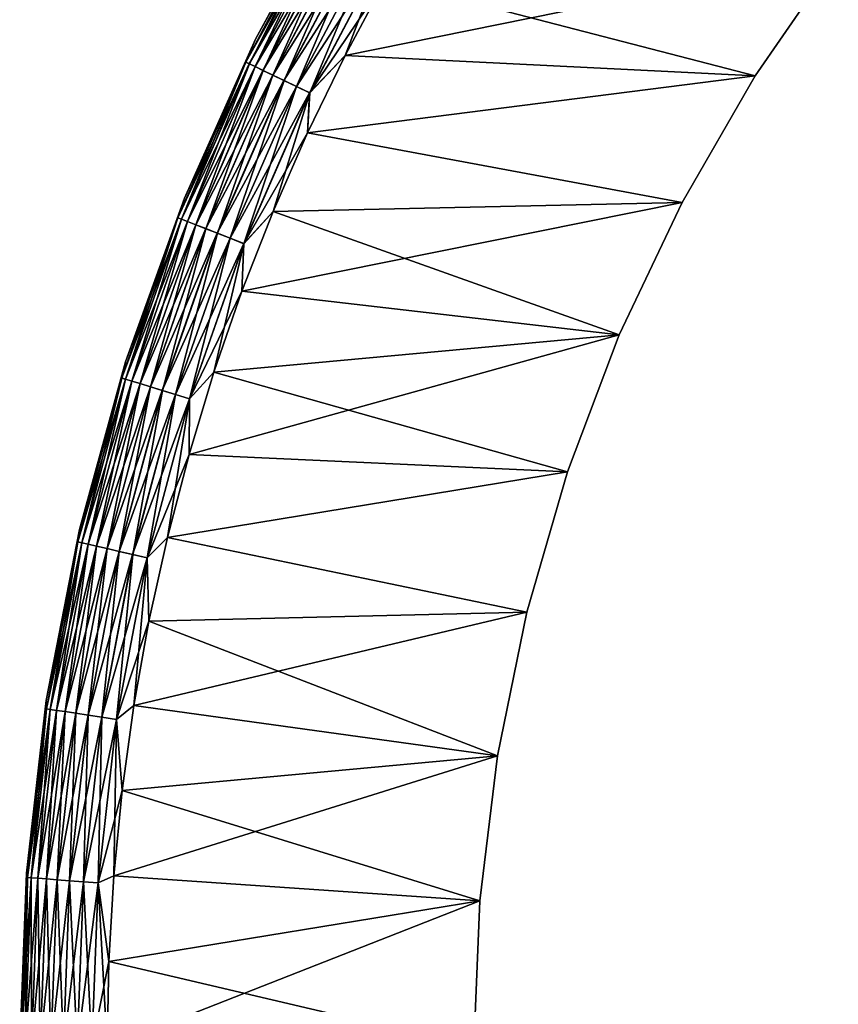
# Model space of a CAD drawing. Header units: metres. Extents: x -13 to 104, y -17 to 17.
# Tile 5 of 235: x -13 to -8.31, y 0.25 to 5.88. Entities that reach past the tile are written whole.
import ezdxf

# ---------------------------------------------------------------- set-up
doc = ezdxf.new("R2010")
doc.units = ezdxf.units.M
doc.layers.add('solid_508351', color=7, linetype='CONTINUOUS')

msp = doc.modelspace()

# ---------------------------------------------------------------- linework, layer by layer
at = {"layer": 'solid_508351'}
for points in [[(-11.650151, 5.76836, -17.5), (-11.650151, 5.76836, 17.5), (-11.174404, 6.643245, 17.5)], [(-11.251843, 6.496255, 17.586222), (-11.174404, 6.643245, 17.5), (-11.650151, 5.76836, 17.5)], [(-11.174404, 6.643245, -17.5), (-11.650151, 5.76836, -17.5), (-11.174404, 6.643245, 17.5)], [(-11.251752, 6.496202, -17.586824), (-11.650151, 5.76836, -17.5), (-11.174404, 6.643245, -17.5)], [(-11.251843, 6.496255, 17.586222), (-11.650151, 5.76836, 17.5), (-11.705847, 5.637239, 17.586222)], [(-11.251843, 6.496255, 17.586222), (-11.705847, 5.637239, 17.586222), (-11.232371, 6.485013, 17.670519)], [(-11.705847, 5.637239, 17.586222), (-11.685589, 5.627483, 17.670519), (-11.232371, 6.485013, 17.670519)], [(-11.251752, 6.496202, -17.586824), (-11.705751, 5.637193, -17.586824), (-11.650151, 5.76836, -17.5)], [(-11.685401, 5.627392, -17.671093), (-11.705751, 5.637193, -17.586824), (-11.251752, 6.496202, -17.586824)], [(-11.232371, 6.485013, 17.670519), (-11.685589, 5.627483, 17.670519), (-11.200506, 6.466615, 17.749622)], [(-11.23219, 6.484908, -17.671093), (-11.685401, 5.627392, -17.671093), (-11.251752, 6.496202, -17.586824)], [(-11.652164, 5.611386, -17.750151), (-11.685401, 5.627392, -17.671093), (-11.23219, 6.484908, -17.671093)], [(-11.200242, 6.466463, -17.750151), (-11.652164, 5.611386, -17.750151), (-11.23219, 6.484908, -17.671093)], [(-11.685589, 5.627483, 17.670519), (-11.652438, 5.611518, 17.749622), (-11.200506, 6.466615, 17.749622)], [(-11.200506, 6.466615, 17.749622), (-11.652438, 5.611518, 17.749622), (-11.157219, 6.441623, 17.821127)], [(-11.652438, 5.611518, 17.749622), (-11.607404, 5.589831, 17.821127), (-11.157219, 6.441623, 17.821127)], [(-11.60705, 5.589661, -17.821594), (-11.652164, 5.611386, -17.750151), (-11.200242, 6.466463, -17.750151)], [(-11.157219, 6.441623, 17.821127), (-11.607404, 5.589831, 17.821127), (-11.103827, 6.410797, 17.882854)], [(-11.156878, 6.441427, -17.821594), (-11.60705, 5.589661, -17.821594), (-11.200242, 6.466463, -17.750151)], [(-11.551435, 5.562878, -17.883247), (-11.60705, 5.589661, -17.821594), (-11.156878, 6.441427, -17.821594)], [(-11.103421, 6.410563, -17.883247), (-11.551435, 5.562878, -17.883247), (-11.156878, 6.441427, -17.821594)], [(-11.607404, 5.589831, 17.821127), (-11.551857, 5.563081, 17.882854), (-11.103827, 6.410797, 17.882854)], [(-11.103827, 6.410797, 17.882854), (-11.551857, 5.563081, 17.882854), (-11.041955, 6.375075, 17.932926)], [(-11.551857, 5.563081, 17.882854), (-11.48749, 5.532083, 17.932926), (-11.041955, 6.375075, 17.932926)], [(-11.487013, 5.531854, -17.933231), (-11.551435, 5.562878, -17.883247), (-11.103421, 6.410563, -17.883247)], [(-11.041955, 6.375075, 17.932926), (-11.48749, 5.532083, 17.932926), (-10.973488, 6.335546, 17.969816)], [(-11.041496, 6.374811, -17.933231), (-11.487013, 5.531854, -17.933231), (-11.103421, 6.410563, -17.883247)], [(-11.415742, 5.497532, -17.970026), (-11.487013, 5.531854, -17.933231), (-11.041496, 6.374811, -17.933231)], [(-10.97299, 6.335259, -17.970026), (-11.415742, 5.497532, -17.970026), (-11.041496, 6.374811, -17.933231)], [(-11.48749, 5.532083, 17.932926), (-11.41626, 5.497781, 17.969816), (-10.973488, 6.335546, 17.969816)], [(-10.973488, 6.335546, 17.969816), (-11.41626, 5.497781, 17.969816), (-10.90051, 6.293412, 17.992403)], [(-11.339794, 5.460957, -17.99251), (-11.415742, 5.497532, -17.970026), (-10.97299, 6.335259, -17.970026)], [(-10.899988, 6.293111, -17.99251), (-11.339794, 5.460957, -17.99251), (-10.97299, 6.335259, -17.970026)], [(-11.41626, 5.497781, 17.969816), (-11.340337, 5.461218, 17.992403), (-10.90051, 6.293412, 17.992403)], [(-10.90051, 6.293412, 17.992403), (-11.340337, 5.461218, 17.992403), (-10.906376, 6.107452, 18)], [(-10.899988, 6.293111, -17.99251), (-11.13773, 5.674557, -18), (-11.339794, 5.460957, -17.99251)], [(-10.899988, 6.293111, -17.99251), (-10.906386, 6.107433, -18), (-11.13773, 5.674557, -18)], [(-8.314227, 6.24769, 18), (-10.906376, 6.107452, 18), (-11.13772, 5.674577, 18)], [(-8.789862, 5.558612, 18), (-8.314227, 6.24769, 18), (-11.13772, 5.674577, 18)], [(-8.314227, 6.24769, -18), (-8.789862, 5.558612, -18), (-10.906386, 6.107433, -18)], [(-8.789862, 5.558612, 18), (-8.789862, 5.558612, -18), (-8.314227, 6.24769, -18)], [(-8.789862, 5.558612, 18), (-8.314227, 6.24769, -18), (-8.314227, 6.24769, 18)], [(-11.340337, 5.461218, 17.992403), (-11.13772, 5.674577, 18), (-10.906376, 6.107452, 18)], [(-8.789862, 5.558612, -18), (-11.13773, 5.674557, -18), (-10.906386, 6.107433, -18)], [(-12.057531, 4.859623, -17.5), (-12.057531, 4.859623, 17.5), (-11.650151, 5.76836, 17.5)], [(-11.705847, 5.637239, 17.586222), (-11.650151, 5.76836, 17.5), (-12.057531, 4.859623, 17.5)], [(-11.650151, 5.76836, -17.5), (-12.057531, 4.859623, -17.5), (-11.650151, 5.76836, 17.5)], [(-11.705751, 5.637193, -17.586824), (-12.057531, 4.859623, -17.5), (-11.650151, 5.76836, -17.5)], [(-11.705847, 5.637239, 17.586222), (-12.057531, 4.859623, 17.5), (-12.094386, 4.746697, 17.586222)], [(-11.705847, 5.637239, 17.586222), (-12.094386, 4.746697, 17.586222), (-11.685589, 5.627483, 17.670519)], [(-11.705751, 5.637193, -17.586824), (-12.094288, 4.746658, -17.586824), (-12.057531, 4.859623, -17.5)], [(-12.073261, 4.738406, -17.671093), (-12.094288, 4.746658, -17.586824), (-11.705751, 5.637193, -17.586824)], [(-11.685401, 5.627392, -17.671093), (-12.073261, 4.738406, -17.671093), (-11.705751, 5.637193, -17.586824)], [(-8.789862, 5.558612, -18), (-11.351995, 5.232799, -18), (-11.13773, 5.674557, -18)], [(-11.339794, 5.460957, -17.99251), (-11.13773, 5.674557, -18), (-11.351995, 5.232799, -18)], [(-8.789862, 5.558612, 18), (-11.13772, 5.674577, 18), (-11.351985, 5.23282, 18)], [(-11.340337, 5.461218, 17.992403), (-11.351985, 5.23282, 18), (-11.13772, 5.674577, 18)], [(-12.094386, 4.746697, 17.586222), (-12.073456, 4.738482, 17.670519), (-11.685589, 5.627483, 17.670519)], [(-11.685589, 5.627483, 17.670519), (-12.073456, 4.738482, 17.670519), (-11.652438, 5.611518, 17.749622)], [(-12.073456, 4.738482, 17.670519), (-12.039205, 4.72504, 17.749622), (-11.652438, 5.611518, 17.749622)], [(-12.03892, 4.724928, -17.750151), (-12.073261, 4.738406, -17.671093), (-11.685401, 5.627392, -17.671093)], [(-11.652438, 5.611518, 17.749622), (-12.039205, 4.72504, 17.749622), (-11.607404, 5.589831, 17.821127)], [(-12.039205, 4.72504, 17.749622), (-11.992676, 4.706779, 17.821127), (-11.607404, 5.589831, 17.821127)], [(-11.652164, 5.611386, -17.750151), (-12.03892, 4.724928, -17.750151), (-11.685401, 5.627392, -17.671093)], [(-11.992311, 4.706635, -17.821594), (-12.03892, 4.724928, -17.750151), (-11.652164, 5.611386, -17.750151)], [(-11.607404, 5.589831, 17.821127), (-11.992676, 4.706779, 17.821127), (-11.551857, 5.563081, 17.882854)], [(-11.60705, 5.589661, -17.821594), (-11.992311, 4.706635, -17.821594), (-11.652164, 5.611386, -17.750151)], [(-11.93485, 4.684083, -17.883247), (-11.992311, 4.706635, -17.821594), (-11.60705, 5.589661, -17.821594)], [(-11.551435, 5.562878, -17.883247), (-11.93485, 4.684083, -17.883247), (-11.60705, 5.589661, -17.821594)], [(-11.992676, 4.706779, 17.821127), (-11.935286, 4.684254, 17.882854), (-11.551857, 5.563081, 17.882854)], [(-11.551857, 5.563081, 17.882854), (-11.935286, 4.684254, 17.882854), (-11.48749, 5.532083, 17.932926)], [(-11.935286, 4.684254, 17.882854), (-11.868781, 4.658153, 17.932926), (-11.48749, 5.532083, 17.932926)], [(-11.868288, 4.65796, -17.933231), (-11.93485, 4.684083, -17.883247), (-11.551435, 5.562878, -17.883247)], [(-11.48749, 5.532083, 17.932926), (-11.868781, 4.658153, 17.932926), (-11.41626, 5.497781, 17.969816)], [(-11.487013, 5.531854, -17.933231), (-11.868288, 4.65796, -17.933231), (-11.551435, 5.562878, -17.883247)], [(-11.794653, 4.62906, -17.970026), (-11.868288, 4.65796, -17.933231), (-11.487013, 5.531854, -17.933231)], [(-11.415742, 5.497532, -17.970026), (-11.794653, 4.62906, -17.970026), (-11.487013, 5.531854, -17.933231)], [(-8.789862, 5.558612, -18), (-9.208767, 4.833076, -18), (-11.351995, 5.232799, -18)], [(-9.208767, 4.833076, 18), (-8.789862, 5.558612, 18), (-11.351985, 5.23282, 18)], [(-9.208767, 4.833076, 18), (-9.208767, 4.833076, -18), (-8.789862, 5.558612, -18)], [(-9.208767, 4.833076, 18), (-8.789862, 5.558612, -18), (-8.789862, 5.558612, 18)], [(-11.868781, 4.658153, 17.932926), (-11.795187, 4.62927, 17.969816), (-11.41626, 5.497781, 17.969816)], [(-11.41626, 5.497781, 17.969816), (-11.795187, 4.62927, 17.969816), (-11.340337, 5.461218, 17.992403)], [(-11.716184, 4.598263, -17.99251), (-11.794653, 4.62906, -17.970026), (-11.415742, 5.497532, -17.970026)], [(-11.339794, 5.460957, -17.99251), (-11.716184, 4.598263, -17.99251), (-11.415742, 5.497532, -17.970026)], [(-11.795187, 4.62927, 17.969816), (-11.716744, 4.598483, 17.992403), (-11.340337, 5.461218, 17.992403)], [(-11.340337, 5.461218, 17.992403), (-11.716744, 4.598483, 17.992403), (-11.351985, 5.23282, 18)], [(-11.339794, 5.460957, -17.99251), (-11.548616, 4.783215, -18), (-11.716184, 4.598263, -17.99251)], [(-11.339794, 5.460957, -17.99251), (-11.351995, 5.232799, -18), (-11.548616, 4.783215, -18)], [(-11.716744, 4.598483, 17.992403), (-11.548607, 4.783237, 18), (-11.351985, 5.23282, 18)], [(-9.208767, 4.833076, -18), (-11.548616, 4.783215, -18), (-11.351995, 5.232799, -18)], [(-9.208767, 4.833076, 18), (-11.351985, 5.23282, 18), (-11.548607, 4.783237, 18)], [(-12.394153, 3.922368, -17.5), (-12.394153, 3.922368, 17.5), (-12.057531, 4.859623, 17.5)], [(-12.094386, 4.746697, 17.586222), (-12.057531, 4.859623, 17.5), (-12.394153, 3.922368, 17.5)], [(-12.057531, 4.859623, -17.5), (-12.394153, 3.922368, -17.5), (-12.057531, 4.859623, 17.5)], [(-12.094288, 4.746658, -17.586824), (-12.394153, 3.922368, -17.5), (-12.057531, 4.859623, -17.5)], [(-9.208767, 4.833076, 18), (-11.548607, 4.783237, 18), (-11.727572, 4.325961, 18)], [(-9.567713, 4.076612, 18), (-9.208767, 4.833076, 18), (-11.727572, 4.325961, 18)], [(-9.208767, 4.833076, -18), (-9.567713, 4.076612, -18), (-11.548616, 4.783215, -18)], [(-9.567713, 4.076612, 18), (-9.567713, 4.076612, -18), (-9.208767, 4.833076, -18)], [(-9.567713, 4.076612, 18), (-9.208767, 4.833076, -18), (-9.208767, 4.833076, 18)], [(-12.094386, 4.746697, 17.586222), (-12.394153, 3.922368, 17.5), (-12.415289, 3.829609, 17.586222)], [(-12.094386, 4.746697, 17.586222), (-12.415289, 3.829609, 17.586222), (-12.073456, 4.738482, 17.670519)], [(-12.415289, 3.829609, 17.586222), (-12.393804, 3.822982, 17.670519), (-12.073456, 4.738482, 17.670519)], [(-12.094288, 4.746658, -17.586824), (-12.415188, 3.829578, -17.586824), (-12.394153, 3.922368, -17.5)], [(-12.393604, 3.822921, -17.671093), (-12.415188, 3.829578, -17.586824), (-12.094288, 4.746658, -17.586824)], [(-12.073456, 4.738482, 17.670519), (-12.393804, 3.822982, 17.670519), (-12.039205, 4.72504, 17.749622)], [(-12.073261, 4.738406, -17.671093), (-12.393604, 3.822921, -17.671093), (-12.094288, 4.746658, -17.586824)], [(-12.358352, 3.812047, -17.750151), (-12.393604, 3.822921, -17.671093), (-12.073261, 4.738406, -17.671093)], [(-12.03892, 4.724928, -17.750151), (-12.358352, 3.812047, -17.750151), (-12.073261, 4.738406, -17.671093)], [(-9.567713, 4.076612, -18), (-11.727581, 4.325939, -18), (-11.548616, 4.783215, -18)], [(-11.716184, 4.598263, -17.99251), (-11.548616, 4.783215, -18), (-11.727581, 4.325939, -18)], [(-11.716744, 4.598483, 17.992403), (-11.727572, 4.325961, 18), (-11.548607, 4.783237, 18)], [(-12.393804, 3.822982, 17.670519), (-12.358644, 3.812137, 17.749622), (-12.039205, 4.72504, 17.749622)], [(-12.039205, 4.72504, 17.749622), (-12.358644, 3.812137, 17.749622), (-11.992676, 4.706779, 17.821127)], [(-12.358644, 3.812137, 17.749622), (-12.31088, 3.797404, 17.821127), (-11.992676, 4.706779, 17.821127)], [(-12.310505, 3.797288, -17.821594), (-12.358352, 3.812047, -17.750151), (-12.03892, 4.724928, -17.750151)], [(-11.992676, 4.706779, 17.821127), (-12.31088, 3.797404, 17.821127), (-11.935286, 4.684254, 17.882854)], [(-12.31088, 3.797404, 17.821127), (-12.251966, 3.779231, 17.882854), (-11.935286, 4.684254, 17.882854)], [(-11.992311, 4.706635, -17.821594), (-12.310505, 3.797288, -17.821594), (-12.03892, 4.724928, -17.750151)], [(-12.251519, 3.779093, -17.883247), (-12.310505, 3.797288, -17.821594), (-11.992311, 4.706635, -17.821594)], [(-11.935286, 4.684254, 17.882854), (-12.251966, 3.779231, 17.882854), (-11.868781, 4.658153, 17.932926)], [(-11.93485, 4.684083, -17.883247), (-12.251519, 3.779093, -17.883247), (-11.992311, 4.706635, -17.821594)], [(-12.183192, 3.758017, -17.933231), (-12.251519, 3.779093, -17.883247), (-11.93485, 4.684083, -17.883247)], [(-11.868288, 4.65796, -17.933231), (-12.183192, 3.758017, -17.933231), (-11.93485, 4.684083, -17.883247)], [(-12.251966, 3.779231, 17.882854), (-12.183698, 3.758173, 17.932926), (-11.868781, 4.658153, 17.932926)], [(-11.868781, 4.658153, 17.932926), (-12.183698, 3.758173, 17.932926), (-11.795187, 4.62927, 17.969816)], [(-12.183698, 3.758173, 17.932926), (-12.108151, 3.73487, 17.969816), (-11.795187, 4.62927, 17.969816)], [(-12.107602, 3.734701, -17.970026), (-12.183192, 3.758017, -17.933231), (-11.868288, 4.65796, -17.933231)], [(-11.795187, 4.62927, 17.969816), (-12.108151, 3.73487, 17.969816), (-11.716744, 4.598483, 17.992403)], [(-11.794653, 4.62906, -17.970026), (-12.107602, 3.734701, -17.970026), (-11.868288, 4.65796, -17.933231)], [(-12.027052, 3.709854, -17.99251), (-12.107602, 3.734701, -17.970026), (-11.794653, 4.62906, -17.970026)], [(-11.716184, 4.598263, -17.99251), (-12.027052, 3.709854, -17.99251), (-11.794653, 4.62906, -17.970026)], [(-12.108151, 3.73487, 17.969816), (-12.027627, 3.710032, 17.992403), (-11.716744, 4.598483, 17.992403)], [(-11.716744, 4.598483, 17.992403), (-12.027627, 3.710032, 17.992403), (-11.727572, 4.325961, 18)], [(-11.716184, 4.598263, -17.99251), (-11.888309, 3.862358, -18), (-12.027052, 3.709854, -17.99251)], [(-11.716184, 4.598263, -17.99251), (-11.727581, 4.325939, -18), (-11.888309, 3.862358, -18)], [(-12.027627, 3.710032, 17.992403), (-11.888302, 3.862381, 18), (-11.727572, 4.325961, 18)], [(-9.567713, 4.076612, -18), (-11.888309, 3.862358, -18), (-11.727581, 4.325939, -18)], [(-9.567713, 4.076612, 18), (-11.727572, 4.325961, 18), (-11.888302, 3.862381, 18)], [(-9.567713, 4.076612, 18), (-11.888302, 3.862381, 18), (-12.030851, 3.392403, 18)], [(-9.864795, 3.2933, 18), (-9.567713, 4.076612, 18), (-12.030851, 3.392403, 18)], [(-9.567713, 4.076612, -18), (-9.864795, 3.2933, -18), (-11.888309, 3.862358, -18)], [(-9.864795, 3.2933, 18), (-9.864795, 3.2933, -18), (-9.567713, 4.076612, -18)], [(-9.864795, 3.2933, 18), (-9.567713, 4.076612, -18), (-9.567713, 4.076612, 18)], [(-12.65804, 2.962096, -17.5), (-12.65804, 2.962096, 17.5), (-12.394153, 3.922368, 17.5)], [(-12.415289, 3.829609, 17.586222), (-12.394153, 3.922368, 17.5), (-12.65804, 2.962096, 17.5)], [(-12.394153, 3.922368, -17.5), (-12.65804, 2.962096, -17.5), (-12.394153, 3.922368, 17.5)], [(-12.415188, 3.829578, -17.586824), (-12.65804, 2.962096, -17.5), (-12.394153, 3.922368, -17.5)], [(-9.864795, 3.2933, -18), (-12.030858, 3.39238, -18), (-11.888309, 3.862358, -18)], [(-12.027052, 3.709854, -17.99251), (-11.888309, 3.862358, -18), (-12.030858, 3.39238, -18)], [(-12.027627, 3.710032, 17.992403), (-12.030851, 3.392403, 18), (-11.888302, 3.862381, 18)], [(-12.415289, 3.829609, 17.586222), (-12.65804, 2.962096, 17.5), (-12.66676, 2.891105, 17.586222)], [(-12.415289, 3.829609, 17.586222), (-12.66676, 2.891105, 17.586222), (-12.393804, 3.822982, 17.670519)], [(-12.66676, 2.891105, 17.586222), (-12.644839, 2.886102, 17.670519), (-12.393804, 3.822982, 17.670519)], [(-12.415188, 3.829578, -17.586824), (-12.666657, 2.891082, -17.586824), (-12.65804, 2.962096, -17.5)], [(-12.644636, 2.886056, -17.671093), (-12.666657, 2.891082, -17.586824), (-12.415188, 3.829578, -17.586824)], [(-12.393804, 3.822982, 17.670519), (-12.644839, 2.886102, 17.670519), (-12.358644, 3.812137, 17.749622)], [(-12.644839, 2.886102, 17.670519), (-12.608968, 2.877915, 17.749622), (-12.358644, 3.812137, 17.749622)], [(-12.393604, 3.822921, -17.671093), (-12.644636, 2.886056, -17.671093), (-12.415188, 3.829578, -17.586824)], [(-12.60867, 2.877847, -17.750151), (-12.644636, 2.886056, -17.671093), (-12.393604, 3.822921, -17.671093)], [(-12.358644, 3.812137, 17.749622), (-12.608968, 2.877915, 17.749622), (-12.31088, 3.797404, 17.821127)], [(-12.608968, 2.877915, 17.749622), (-12.560237, 2.866792, 17.821127), (-12.31088, 3.797404, 17.821127)], [(-12.358352, 3.812047, -17.750151), (-12.60867, 2.877847, -17.750151), (-12.393604, 3.822921, -17.671093)], [(-12.559854, 2.866705, -17.821594), (-12.60867, 2.877847, -17.750151), (-12.358352, 3.812047, -17.750151)], [(-12.31088, 3.797404, 17.821127), (-12.560237, 2.866792, 17.821127), (-12.251966, 3.779231, 17.882854)], [(-12.560237, 2.866792, 17.821127), (-12.50013, 2.853073, 17.882854), (-12.251966, 3.779231, 17.882854)], [(-12.310505, 3.797288, -17.821594), (-12.559854, 2.866705, -17.821594), (-12.358352, 3.812047, -17.750151)], [(-12.499674, 2.852969, -17.883247), (-12.559854, 2.866705, -17.821594), (-12.310505, 3.797288, -17.821594)], [(-12.251966, 3.779231, 17.882854), (-12.50013, 2.853073, 17.882854), (-12.183698, 3.758173, 17.932926)], [(-12.251519, 3.779093, -17.883247), (-12.499674, 2.852969, -17.883247), (-12.310505, 3.797288, -17.821594)], [(-12.429962, 2.837058, -17.933231), (-12.499674, 2.852969, -17.883247), (-12.251519, 3.779093, -17.883247)], [(-12.183192, 3.758017, -17.933231), (-12.429962, 2.837058, -17.933231), (-12.251519, 3.779093, -17.883247)], [(-12.50013, 2.853073, 17.882854), (-12.430478, 2.837176, 17.932926), (-12.183698, 3.758173, 17.932926)], [(-12.183698, 3.758173, 17.932926), (-12.430478, 2.837176, 17.932926), (-12.108151, 3.73487, 17.969816)], [(-12.430478, 2.837176, 17.932926), (-12.353401, 2.819583, 17.969816), (-12.108151, 3.73487, 17.969816)], [(-12.352841, 2.819455, -17.970026), (-12.429962, 2.837058, -17.933231), (-12.183192, 3.758017, -17.933231)], [(-12.108151, 3.73487, 17.969816), (-12.353401, 2.819583, 17.969816), (-12.027627, 3.710032, 17.992403)], [(-12.107602, 3.734701, -17.970026), (-12.352841, 2.819455, -17.970026), (-12.183192, 3.758017, -17.933231)], [(-12.270659, 2.800698, -17.99251), (-12.352841, 2.819455, -17.970026), (-12.107602, 3.734701, -17.970026)], [(-12.027052, 3.709854, -17.99251), (-12.270659, 2.800698, -17.99251), (-12.107602, 3.734701, -17.970026)], [(-12.353401, 2.819583, 17.969816), (-12.271246, 2.800832, 17.992403), (-12.027627, 3.710032, 17.992403)], [(-12.027627, 3.710032, 17.992403), (-12.271246, 2.800832, 17.992403), (-12.030851, 3.392403, 18)], [(-12.027052, 3.709854, -17.99251), (-12.154718, 2.917648, -18), (-12.270659, 2.800698, -17.99251)], [(-12.027052, 3.709854, -17.99251), (-12.030858, 3.39238, -18), (-12.154718, 2.917648, -18)], [(-12.271246, 2.800832, 17.992403), (-12.154713, 2.917671, 18), (-12.030851, 3.392403, 18)], [(-9.864795, 3.2933, -18), (-12.154718, 2.917648, -18), (-12.030858, 3.39238, -18)], [(-9.864795, 3.2933, 18), (-12.030851, 3.392403, 18), (-12.154713, 2.917671, 18)], [(-9.864795, 3.2933, -18), (-10.097763, 2.489002, -18), (-12.154718, 2.917648, -18)], [(-10.097763, 2.489002, 18), (-9.864795, 3.2933, 18), (-12.154713, 2.917671, 18)], [(-10.097763, 2.489002, 18), (-10.097763, 2.489002, -18), (-9.864795, 3.2933, -18)], [(-10.097763, 2.489002, 18), (-9.864795, 3.2933, -18), (-9.864795, 3.2933, 18)], [(-12.847646, 1.984441, -17.5), (-12.847646, 1.984441, 17.5), (-12.65804, 2.962096, 17.5)], [(-12.66676, 2.891105, 17.586222), (-12.65804, 2.962096, 17.5), (-12.847646, 1.984441, 17.5)], [(-12.65804, 2.962096, -17.5), (-12.847646, 1.984441, -17.5), (-12.65804, 2.962096, 17.5)], [(-12.666657, 2.891082, -17.586824), (-12.847646, 1.984441, -17.5), (-12.65804, 2.962096, -17.5)], [(-12.66676, 2.891105, 17.586222), (-12.847646, 1.984441, 17.5), (-12.847394, 1.936433, 17.586222)], [(-12.666657, 2.891082, -17.586824), (-12.847289, 1.936417, -17.586824), (-12.847646, 1.984441, -17.5)], [(-12.66676, 2.891105, 17.586222), (-12.847394, 1.936433, 17.586222), (-12.644839, 2.886102, 17.670519)], [(-12.847394, 1.936433, 17.586222), (-12.825161, 1.933082, 17.670519), (-12.644839, 2.886102, 17.670519)], [(-12.824954, 1.933051, -17.671093), (-12.847289, 1.936417, -17.586824), (-12.666657, 2.891082, -17.586824)], [(-12.644839, 2.886102, 17.670519), (-12.825161, 1.933082, 17.670519), (-12.608968, 2.877915, 17.749622)], [(-12.825161, 1.933082, 17.670519), (-12.788777, 1.927598, 17.749622), (-12.608968, 2.877915, 17.749622)], [(-12.644636, 2.886056, -17.671093), (-12.824954, 1.933051, -17.671093), (-12.666657, 2.891082, -17.586824)], [(-12.788475, 1.927552, -17.750151), (-12.824954, 1.933051, -17.671093), (-12.644636, 2.886056, -17.671093)], [(-12.608968, 2.877915, 17.749622), (-12.788777, 1.927598, 17.749622), (-12.560237, 2.866792, 17.821127)], [(-12.60867, 2.877847, -17.750151), (-12.788475, 1.927552, -17.750151), (-12.644636, 2.886056, -17.671093)], [(-12.738963, 1.92009, -17.821594), (-12.788475, 1.927552, -17.750151), (-12.60867, 2.877847, -17.750151)], [(-12.559854, 2.866705, -17.821594), (-12.738963, 1.92009, -17.821594), (-12.60867, 2.877847, -17.750151)], [(-12.271246, 2.800832, 17.992403), (-12.259931, 2.438009, 18), (-12.154713, 2.917671, 18)], [(-12.270659, 2.800698, -17.99251), (-12.154718, 2.917648, -18), (-12.259934, 2.437987, -18)], [(-10.097763, 2.489002, -18), (-12.259934, 2.437987, -18), (-12.154718, 2.917648, -18)], [(-10.097763, 2.489002, 18), (-12.154713, 2.917671, 18), (-12.259931, 2.438009, 18)], [(-12.788777, 1.927598, 17.749622), (-12.739351, 1.920148, 17.821127), (-12.560237, 2.866792, 17.821127)], [(-12.560237, 2.866792, 17.821127), (-12.739351, 1.920148, 17.821127), (-12.50013, 2.853073, 17.882854)], [(-12.739351, 1.920148, 17.821127), (-12.678388, 1.910959, 17.882854), (-12.50013, 2.853073, 17.882854)], [(-12.677925, 1.91089, -17.883247), (-12.738963, 1.92009, -17.821594), (-12.559854, 2.866705, -17.821594)], [(-12.50013, 2.853073, 17.882854), (-12.678388, 1.910959, 17.882854), (-12.430478, 2.837176, 17.932926)], [(-12.678388, 1.910959, 17.882854), (-12.607742, 1.900311, 17.932926), (-12.430478, 2.837176, 17.932926)], [(-12.499674, 2.852969, -17.883247), (-12.677925, 1.91089, -17.883247), (-12.559854, 2.866705, -17.821594)], [(-12.60722, 1.900233, -17.933231), (-12.677925, 1.91089, -17.883247), (-12.499674, 2.852969, -17.883247)], [(-12.430478, 2.837176, 17.932926), (-12.607742, 1.900311, 17.932926), (-12.353401, 2.819583, 17.969816)], [(-12.607742, 1.900311, 17.932926), (-12.529567, 1.888528, 17.969816), (-12.353401, 2.819583, 17.969816)], [(-12.429962, 2.837058, -17.933231), (-12.60722, 1.900233, -17.933231), (-12.499674, 2.852969, -17.883247)], [(-12.528998, 1.888443, -17.970026), (-12.60722, 1.900233, -17.933231), (-12.429962, 2.837058, -17.933231)], [(-12.353401, 2.819583, 17.969816), (-12.529567, 1.888528, 17.969816), (-12.271246, 2.800832, 17.992403)], [(-12.352841, 2.819455, -17.970026), (-12.528998, 1.888443, -17.970026), (-12.429962, 2.837058, -17.933231)], [(-12.445644, 1.875879, -17.99251), (-12.528998, 1.888443, -17.970026), (-12.352841, 2.819455, -17.970026)], [(-12.270659, 2.800698, -17.99251), (-12.445644, 1.875879, -17.99251), (-12.352841, 2.819455, -17.970026)], [(-12.529567, 1.888528, 17.969816), (-12.446239, 1.875969, 17.992403), (-12.271246, 2.800832, 17.992403)], [(-12.271246, 2.800832, 17.992403), (-12.446239, 1.875969, 17.992403), (-12.259931, 2.438009, 18)], [(-12.270659, 2.800698, -17.99251), (-12.346175, 1.954941, -18), (-12.445644, 1.875879, -17.99251)], [(-12.270659, 2.800698, -17.99251), (-12.259934, 2.437987, -18), (-12.346175, 1.954941, -18)], [(-10.097763, 2.489002, 18), (-12.259931, 2.438009, 18), (-12.346171, 1.954962, 18)], [(-10.265328, 1.668245, 18), (-10.097763, 2.489002, 18), (-12.346171, 1.954962, 18)], [(-10.097763, 2.489002, -18), (-10.265328, 1.668245, -18), (-12.259934, 2.437987, -18)], [(-10.265328, 1.668245, 18), (-10.265328, 1.668245, -18), (-10.097763, 2.489002, -18)], [(-10.265328, 1.668245, 18), (-10.097763, 2.489002, -18), (-10.097763, 2.489002, 18)], [(-12.446239, 1.875969, 17.992403), (-12.346171, 1.954962, 18), (-12.259931, 2.438009, 18)], [(-10.265328, 1.668245, -18), (-12.346175, 1.954941, -18), (-12.259934, 2.437987, -18)], [(-12.961855, 0.99514, -17.5), (-12.961855, 0.99514, 17.5), (-12.847646, 1.984441, 17.5)], [(-12.847394, 1.936433, 17.586222), (-12.847646, 1.984441, 17.5), (-12.961855, 0.99514, 17.5)], [(-12.847646, 1.984441, -17.5), (-12.961855, 0.99514, -17.5), (-12.847646, 1.984441, 17.5)], [(-12.847289, 1.936417, -17.586824), (-12.961855, 0.99514, -17.5), (-12.847646, 1.984441, -17.5)], [(-12.847394, 1.936433, 17.586222), (-12.961855, 0.99514, 17.5), (-12.95618, 0.970931, 17.586222)], [(-12.847289, 1.936417, -17.586824), (-12.956075, 0.970924, -17.586824), (-12.961855, 0.99514, -17.5)], [(-12.847394, 1.936433, 17.586222), (-12.95618, 0.970931, 17.586222), (-12.825161, 1.933082, 17.670519)], [(-12.95618, 0.970931, 17.586222), (-12.933759, 0.969251, 17.670519), (-12.825161, 1.933082, 17.670519)], [(-12.93355, 0.969236, -17.671093), (-12.956075, 0.970924, -17.586824), (-12.847289, 1.936417, -17.586824)], [(-12.825161, 1.933082, 17.670519), (-12.933759, 0.969251, 17.670519), (-12.788777, 1.927598, 17.749622)], [(-12.933759, 0.969251, 17.670519), (-12.897067, 0.966502, 17.749622), (-12.788777, 1.927598, 17.749622)], [(-12.824954, 1.933051, -17.671093), (-12.93355, 0.969236, -17.671093), (-12.847289, 1.936417, -17.586824)], [(-12.896762, 0.966479, -17.750151), (-12.93355, 0.969236, -17.671093), (-12.824954, 1.933051, -17.671093)], [(-12.788777, 1.927598, 17.749622), (-12.897067, 0.966502, 17.749622), (-12.739351, 1.920148, 17.821127)], [(-12.897067, 0.966502, 17.749622), (-12.847222, 0.962766, 17.821127), (-12.739351, 1.920148, 17.821127)], [(-12.788475, 1.927552, -17.750151), (-12.896762, 0.966479, -17.750151), (-12.824954, 1.933051, -17.671093)], [(-12.84683, 0.962737, -17.821594), (-12.896762, 0.966479, -17.750151), (-12.788475, 1.927552, -17.750151)], [(-12.739351, 1.920148, 17.821127), (-12.847222, 0.962766, 17.821127), (-12.678388, 1.910959, 17.882854)], [(-12.738963, 1.92009, -17.821594), (-12.84683, 0.962737, -17.821594), (-12.788475, 1.927552, -17.750151)], [(-12.785275, 0.958124, -17.883247), (-12.84683, 0.962737, -17.821594), (-12.738963, 1.92009, -17.821594)], [(-12.677925, 1.91089, -17.883247), (-12.785275, 0.958124, -17.883247), (-12.738963, 1.92009, -17.821594)], [(-12.446239, 1.875969, 17.992403), (-12.413431, 1.468377, 18), (-12.346171, 1.954962, 18)], [(-12.445644, 1.875879, -17.99251), (-12.346175, 1.954941, -18), (-12.413433, 1.468355, -18)], [(-10.265328, 1.668245, -18), (-12.413433, 1.468355, -18), (-12.346175, 1.954941, -18)], [(-10.265328, 1.668245, 18), (-12.346171, 1.954962, 18), (-12.413431, 1.468377, 18)], [(-12.847222, 0.962766, 17.821127), (-12.785743, 0.958159, 17.882854), (-12.678388, 1.910959, 17.882854)], [(-12.678388, 1.910959, 17.882854), (-12.785743, 0.958159, 17.882854), (-12.607742, 1.900311, 17.932926)], [(-12.785743, 0.958159, 17.882854), (-12.714499, 0.95282, 17.932926), (-12.607742, 1.900311, 17.932926)], [(-12.713971, 0.95278, -17.933231), (-12.785275, 0.958124, -17.883247), (-12.677925, 1.91089, -17.883247)], [(-12.607742, 1.900311, 17.932926), (-12.714499, 0.95282, 17.932926), (-12.529567, 1.888528, 17.969816)], [(-12.714499, 0.95282, 17.932926), (-12.635661, 0.946912, 17.969816), (-12.529567, 1.888528, 17.969816)], [(-12.60722, 1.900233, -17.933231), (-12.713971, 0.95278, -17.933231), (-12.677925, 1.91089, -17.883247)], [(-12.635089, 0.946869, -17.970026), (-12.713971, 0.95278, -17.933231), (-12.60722, 1.900233, -17.933231)], [(-12.529567, 1.888528, 17.969816), (-12.635661, 0.946912, 17.969816), (-12.446239, 1.875969, 17.992403)], [(-12.635661, 0.946912, 17.969816), (-12.551629, 0.940615, 17.992403), (-12.446239, 1.875969, 17.992403)], [(-12.528998, 1.888443, -17.970026), (-12.635089, 0.946869, -17.970026), (-12.60722, 1.900233, -17.933231)], [(-12.551029, 0.94057, -17.99251), (-12.635089, 0.946869, -17.970026), (-12.528998, 1.888443, -17.970026)], [(-12.446239, 1.875969, 17.992403), (-12.551629, 0.940615, 17.992403), (-12.413431, 1.468377, 18)], [(-12.445644, 1.875879, -17.99251), (-12.551029, 0.94057, -17.99251), (-12.528998, 1.888443, -17.970026)], [(-12.445644, 1.875879, -17.99251), (-12.461525, 0.980032, -18), (-12.551029, 0.94057, -17.99251)], [(-12.445644, 1.875879, -17.99251), (-12.413433, 1.468355, -18), (-12.461525, 0.980032, -18)], [(-10.265328, 1.668245, 18), (-12.413431, 1.468377, 18), (-12.461524, 0.980052, 18)], [(-10.366272, 0.8369, 18), (-10.265328, 1.668245, 18), (-12.461524, 0.980052, 18)], [(-10.265328, 1.668245, -18), (-10.366272, 0.8369, -18), (-12.413433, 1.468355, -18)], [(-10.366272, 0.8369, 18), (-10.366272, 0.8369, -18), (-10.265328, 1.668245, -18)], [(-10.366272, 0.8369, 18), (-10.265328, 1.668245, -18), (-10.265328, 1.668245, 18)], [(-12.551629, 0.940615, 17.992403), (-12.461524, 0.980052, 18), (-12.413431, 1.468377, 18)], [(-10.366272, 0.8369, -18), (-12.461525, 0.980032, -18), (-12.413433, 1.468355, -18)], [(-12.961855, 0.99514, 17.5), (-13, 0, -17.5), (-13, 0, 17.5)], [(-12.95618, 0.970931, 17.586222), (-12.961855, 0.99514, 17.5), (-13, 0, 17.5)], [(-12.961855, 0.99514, -17.5), (-13, 0, -17.5), (-12.961855, 0.99514, 17.5)], [(-12.992404, 0, -17.586824), (-13, 0, -17.5), (-12.961855, 0.99514, -17.5)], [(-12.95618, 0.970931, 17.586222), (-13, 0, 17.5), (-12.99251, 0, 17.586222)], [(-12.95618, 0.970931, 17.586222), (-12.99251, 0, 17.586222), (-12.933759, 0.969251, 17.670519)], [(-12.99251, 0, 17.586222), (-12.970025, 0, 17.670519), (-12.933759, 0.969251, 17.670519)], [(-12.956075, 0.970924, -17.586824), (-12.992404, 0, -17.586824), (-12.961855, 0.99514, -17.5)], [(-12.956075, 0.970924, -17.586824), (-12.969816, 0, -17.671093), (-12.992404, 0, -17.586824)], [(-12.933759, 0.969251, 17.670519), (-12.970025, 0, 17.670519), (-12.897067, 0.966502, 17.749622)], [(-12.970025, 0, 17.670519), (-12.93323, 0, 17.749622), (-12.897067, 0.966502, 17.749622)], [(-12.93355, 0.969236, -17.671093), (-12.969816, 0, -17.671093), (-12.956075, 0.970924, -17.586824)], [(-12.93355, 0.969236, -17.671093), (-12.932925, 0, -17.750151), (-12.969816, 0, -17.671093)], [(-12.896762, 0.966479, -17.750151), (-12.932925, 0, -17.750151), (-12.93355, 0.969236, -17.671093)], [(-12.897067, 0.966502, 17.749622), (-12.93323, 0, 17.749622), (-12.847222, 0.962766, 17.821127)], [(-12.93323, 0, 17.749622), (-12.883246, 0, 17.821127), (-12.847222, 0.962766, 17.821127)], [(-12.896762, 0.966479, -17.750151), (-12.882854, 0, -17.821594), (-12.932925, 0, -17.750151)], [(-12.84683, 0.962737, -17.821594), (-12.882854, 0, -17.821594), (-12.896762, 0.966479, -17.750151)], [(-12.847222, 0.962766, 17.821127), (-12.883246, 0, 17.821127), (-12.785743, 0.958159, 17.882854)], [(-12.883246, 0, 17.821127), (-12.821594, 0, 17.882854), (-12.785743, 0.958159, 17.882854)], [(-12.84683, 0.962737, -17.821594), (-12.821126, 0, -17.883247), (-12.882854, 0, -17.821594)], [(-12.785275, 0.958124, -17.883247), (-12.821126, 0, -17.883247), (-12.84683, 0.962737, -17.821594)], [(-12.785743, 0.958159, 17.882854), (-12.821594, 0, 17.882854), (-12.714499, 0.95282, 17.932926)], [(-12.785275, 0.958124, -17.883247), (-12.749622, 0, -17.933231), (-12.821126, 0, -17.883247)], [(-12.713971, 0.95278, -17.933231), (-12.749622, 0, -17.933231), (-12.785275, 0.958124, -17.883247)], [(-12.551629, 0.940615, 17.992403), (-12.490364, 0.490729, 18), (-12.461524, 0.980052, 18)], [(-12.551029, 0.94057, -17.99251), (-12.461525, 0.980032, -18), (-12.490365, 0.490717, -18)], [(-10.366272, 0.8369, -18), (-12.490365, 0.490717, -18), (-12.461525, 0.980032, -18)], [(-10.366272, 0.8369, 18), (-12.461524, 0.980052, 18), (-12.490364, 0.490729, 18)], [(-12.821594, 0, 17.882854), (-12.750151, 0, 17.932926), (-12.714499, 0.95282, 17.932926)], [(-12.714499, 0.95282, 17.932926), (-12.750151, 0, 17.932926), (-12.635661, 0.946912, 17.969816)], [(-12.750151, 0, 17.932926), (-12.671092, 0, 17.969816), (-12.635661, 0.946912, 17.969816)], [(-12.713971, 0.95278, -17.933231), (-12.670518, 0, -17.970026), (-12.749622, 0, -17.933231)], [(-12.635089, 0.946869, -17.970026), (-12.670518, 0, -17.970026), (-12.713971, 0.95278, -17.933231)], [(-12.635661, 0.946912, 17.969816), (-12.671092, 0, 17.969816), (-12.551629, 0.940615, 17.992403)], [(-12.671092, 0, 17.969816), (-12.586824, 0, 17.992403), (-12.551629, 0.940615, 17.992403)], [(-12.635089, 0.946869, -17.970026), (-12.586223, 0, -17.99251), (-12.670518, 0, -17.970026)], [(-12.551029, 0.94057, -17.99251), (-12.586223, 0, -17.99251), (-12.635089, 0.946869, -17.970026)], [(-12.551629, 0.940615, 17.992403), (-12.586824, 0, 17.992403), (-12.490364, 0.490729, 18)], [(-12.551029, 0.94057, -17.99251), (-12.5, 0, -18), (-12.586223, 0, -17.99251)], [(-12.551029, 0.94057, -17.99251), (-12.490365, 0.490717, -18), (-12.5, 0, -18)], [(-10.366272, 0.8369, 18), (-12.490364, 0.490729, 18), (-12.5, 0, 18)], [(-10.4, 0, 18), (-10.366272, 0.8369, 18), (-12.5, 0, 18)], [(-10.366272, 0.8369, -18), (-10.4, 0, -18), (-12.490365, 0.490717, -18)], [(-10.4, 0, 18), (-10.4, 0, -18), (-10.366272, 0.8369, -18)], [(-10.4, 0, 18), (-10.366272, 0.8369, -18), (-10.366272, 0.8369, 18)], [(-12.586824, 0, 17.992403), (-12.5, 0, 18), (-12.490364, 0.490729, 18)], [(-10.4, 0, -18), (-12.5, 0, -18), (-12.490365, 0.490717, -18)]]:
    msp.add_3dface(points, dxfattribs=at)

doc.saveas('drawing.dxf')
